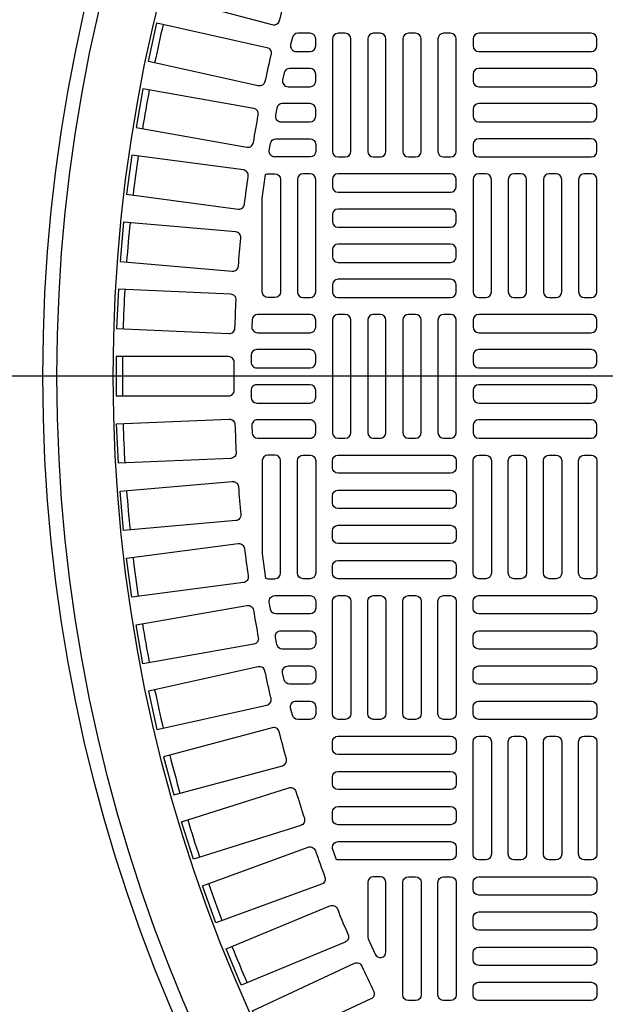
# Model space of a CAD drawing. Extents: x -169 to 6736, y -208 to 3022.
# Tile 69 of 256: x 236 to 244, y 955 to 969. Entities that reach past the tile are written whole.
import ezdxf

# ---------------------------------------------------------------- set-up
doc = ezdxf.new("R2010")
doc.units = 0
doc.header["$MEASUREMENT"] = 0
doc.layers.get('0').update_dxf_attribs({"color": 255, "linetype": 'CONTINUOUS'})
doc.layers.add('TANK-MANHOLE-COVER-40', color=2, linetype='CONTINUOUS')
doc.layers.add('TANK-MANHOLE-COVER-HATCH-40', color=252, linetype='CONTINUOUS')

msp = doc.modelspace()

# ---------------------------------------------------------------- linework, layer by layer
msp.add_line((421.38773, 964.04846), (-169.39339, 964.04846))
at = {"layer": 'TANK-MANHOLE-COVER-40', "color": 4, "linetype": 'Continuous'}
msp.add_circle((258.76906, 964.04846), 22.63902, dxfattribs=at)
at = {"layer": 'TANK-MANHOLE-COVER-40', "color": 1, "linetype": 'Continuous'}
msp.add_circle((258.76906, 964.04846), 22.44094, dxfattribs=at)
at = {"layer": 'TANK-MANHOLE-COVER-40', "color": 2, "linetype": 'Continuous'}
msp.add_circle((258.76906, 964.04846), 21.65354, dxfattribs=at)
at = {"layer": 'TANK-MANHOLE-COVER-HATCH-40', "linetype": 'Continuous'}
for points in [[(239.43876, 969.02501, -0.41709369), (239.34212, 968.96858), (237.82005, 969.37642), (237.9627, 969.90882), (239.48478, 969.50098, -0.41709369), (239.54025, 969.4038, 0.00491171), (239.43876, 969.02501)], [(239.24008, 968.17709, -0.41709369), (239.146, 968.11651), (237.60758, 968.45757), (237.72688, 968.99568), (239.2653, 968.65462, -0.41709369), (239.32496, 968.55995, 0.00491171), (239.24008, 968.17709)], [(239.07858, 967.32132, -0.00491171), (239.14668, 967.70752, 0.41709369), (239.08294, 967.7995), (237.53111, 968.07313), (237.4354, 967.53032), (238.98723, 967.25669, 0.41709369), (239.07858, 967.32132)], [(238.95456, 966.45932, -0.00491171), (239.00575, 966.84812, 0.41709369), (238.93806, 966.93723), (237.37577, 967.14291), (237.30383, 966.59644), (238.86612, 966.39076, 0.41709369), (238.95456, 966.45932)], [(238.86826, 965.59273, -0.00491171), (238.90244, 965.98339, 0.41709369), (238.83093, 966.06947), (237.26116, 966.2068), (237.21312, 965.65772), (238.78289, 965.52038, 0.41709369), (238.86826, 965.59273)], [(238.8094, 964.24454, 0.41709369), (238.73066, 964.32405), (237.15489, 964.32405), (237.15489, 963.77287), (238.73066, 963.77287, 0.41709369), (238.8094, 963.85238, -0.00491171), (238.8094, 964.24454)], [(238.86826, 962.50419, 0.00491171), (238.90244, 962.11353, -0.41709369), (238.83093, 962.02746), (237.26116, 961.89012), (237.21312, 962.4392), (238.78289, 962.57654, -0.41709369), (238.86826, 962.50419)], [(238.95456, 961.6376, 0.00491171), (239.00575, 961.2488, -0.41709369), (238.93806, 961.15969), (237.37577, 960.95401), (237.30383, 961.50048), (238.86612, 961.70616, -0.41709369), (238.95456, 961.6376)], [(239.07858, 960.7756, 0.00491171), (239.14668, 960.3894, -0.41709369), (239.08294, 960.29743), (237.53111, 960.0238), (237.4354, 960.5666), (238.98723, 960.84023, -0.41709369), (239.07858, 960.7756)], [(239.24008, 959.91983, 0.41709369), (239.146, 959.98042), (237.60758, 959.63936), (237.72688, 959.10124), (239.2653, 959.4423, 0.41709369), (239.32496, 959.53697, -0.00491171), (239.24008, 959.91983)], [(239.43876, 959.07192, 0.41709369), (239.34212, 959.12834), (237.82005, 958.7205), (237.9627, 958.1881), (239.48478, 958.59594, 0.41709369), (239.54025, 958.69312, -0.00491171), (239.43876, 959.07192)], [(239.67423, 958.23348, 0.00491171), (239.79215, 957.85947, -0.41709369), (239.74097, 957.75996), (238.23813, 957.28612), (238.07239, 957.81179), (239.57523, 958.28563, -0.41709369), (239.67423, 958.23348)], [(239.94605, 957.40611, 0.00491171), (240.08017, 957.0376, -0.41709369), (240.03338, 956.93595), (238.55264, 956.39701), (238.36413, 956.91495), (239.84487, 957.45389, -0.41709369), (239.94605, 957.40611)], [(240.67851, 956.20518, 0.10680341), (240.68554, 956.17267), (240.78396, 955.95554, 0.80700564), (240.93442, 955.98805), (240.93442, 956.96185, 0.41421356), (240.85568, 957.04059), (240.85568, 957.04059), (240.75725, 957.04059, 0.41421356), (240.67851, 956.96185), (240.67851, 956.96185), (240.67851, 956.18816)], [(240.2537, 956.59138, 0.00491171), (240.40377, 956.22908, -0.41709369), (240.36146, 956.12548), (238.90563, 955.52246), (238.69471, 956.03169), (240.15053, 956.63471, -0.41709369), (240.2537, 956.59138)], [(240.5966, 955.79085, 0.00491171), (240.76233, 955.43544, -0.41709369), (240.72457, 955.3301), (239.29644, 954.66415), (239.0635, 955.16369), (240.49163, 955.82964, -0.41709369), (240.5966, 955.79085)]]:
    msp.add_lwpolyline(points, format="xyb", dxfattribs=at)
for points in [[(239.87142, 968.85161), (239.70024, 968.85161, 0.34573684), (239.62375, 968.79153), (239.59973, 968.69311, 0.48617467), (239.67623, 968.59571), (239.87142, 968.59571), (239.87142, 968.59571, 0.41421356), (239.95016, 968.67445), (239.95016, 968.77287), (239.95016, 968.77287, 0.41421356)], [(239.87142, 968.35948), (239.58502, 968.35948, 0.35291937), (239.50807, 968.29744), (239.48671, 968.19902, 0.47828469), (239.56366, 968.10358), (239.87142, 968.10358), (239.87142, 968.10358, 0.41421356), (239.95016, 968.18232), (239.95016, 968.28074), (239.95016, 968.28074, 0.41421356)], [(239.87142, 967.86736), (239.48303, 967.86736, 0.36009445), (239.40568, 967.80335), (239.38694, 967.70493, 0.47048611), (239.46428, 967.61145), (239.87142, 967.61145, 0.41421356), (239.95016, 967.69019), (239.95016, 967.78862), (239.95016, 967.78862, 0.41421356)], [(239.95016, 967.29649), (239.95016, 967.29649), (239.95016, 967.19807, -0.41421356), (239.87142, 967.11933), (239.37791, 967.11933, -0.46277143), (239.30021, 967.21084), (239.31639, 967.30926, -0.36726762), (239.39408, 967.37523), (239.87142, 967.37523, -0.41421356)], [(239.24839, 966.87609, -0.10672862), (239.28087, 966.88311), (239.28087, 966.88311), (239.3793, 966.88311, -0.41421356), (239.45804, 966.80437), (239.45804, 966.80437), (239.45804, 965.22956, -0.41421356), (239.3793, 965.15082), (239.3793, 965.15082), (239.28087, 965.15082, -0.41421356), (239.20213, 965.22956), (239.20213, 965.22956), (239.20213, 966.53595)], [(239.87142, 965.15082, 0.41421356), (239.95016, 965.22956), (239.95016, 966.80437, 0.41421356), (239.87142, 966.88311), (239.773, 966.88311, 0.41421356), (239.69426, 966.80437), (239.69426, 965.22956, 0.41421356), (239.773, 965.15082)], [(237.18748, 965.26659), (237.16344, 964.71593), (238.73771, 964.6472, 0.41709369), (238.81984, 964.7232, -0.00491171), (238.83695, 965.11498, 0.41709369), (238.76175, 965.19785)], [(239.13584, 964.6587), (239.87142, 964.6587, 0.41421356), (239.95016, 964.73744), (239.95016, 964.83586, 0.41421356), (239.87142, 964.9146), (239.13953, 964.9146, 0.40329122), (239.06084, 964.83881), (239.05715, 964.74038, 0.20378141), (239.07913, 964.68281, 0.20378141)], [(239.12474, 964.16657), (239.87142, 964.16657, 0.41421356), (239.95016, 964.24531), (239.95016, 964.34374, 0.41421356), (239.87142, 964.42248), (239.12596, 964.42248, 0.41056424), (239.04723, 964.34472), (239.046, 964.24629, 0.20053403), (239.06871, 964.18998, 0.20053403)], [(239.12359, 963.93035, 0.41977873), (239.04487, 963.85012), (239.04673, 963.75169, 0.40867021), (239.12546, 963.67445), (239.87142, 963.67445), (239.87142, 963.67445, 0.41421356), (239.95016, 963.75319), (239.95016, 963.85161), (239.95016, 963.85161, 0.41421356), (239.87142, 963.93035)], [(237.18748, 962.83034), (237.16344, 963.38099), (238.73771, 963.44973, -0.41709369), (238.81984, 963.37372, 0.00491171), (238.83695, 962.98194, -0.41709369), (238.76175, 962.89907)], [(239.88298, 963.18317), (239.88679, 963.18383), (239.89056, 963.18468), (239.89428, 963.18571), (239.89795, 963.18692), (239.90156, 963.18831), (239.90509, 963.18988), (239.90854, 963.19162), (239.91191, 963.19352), (239.91517, 963.19559), (239.91833, 963.19782), (239.92138, 963.20019), (239.9243, 963.20272), (239.9271, 963.20538), (239.92977, 963.20818), (239.93229, 963.21111), (239.93467, 963.21415), (239.93689, 963.21731), (239.93896, 963.22058), (239.94087, 963.22394), (239.9426, 963.22739), (239.94417, 963.23093), (239.94556, 963.23453), (239.94677, 963.2382), (239.9478, 963.24193), (239.94865, 963.2457), (239.94931, 963.24951), (239.94979, 963.25334), (239.95007, 963.2572), (239.95016, 963.26106), (239.95016, 963.35948), (239.95007, 963.36335), (239.94979, 963.3672), (239.94931, 963.37104), (239.94865, 963.37485), (239.9478, 963.37862), (239.94677, 963.38234), (239.94556, 963.38601), (239.94417, 963.38962), (239.9426, 963.39315), (239.94087, 963.3966), (239.93896, 963.39997), (239.93689, 963.40323), (239.93467, 963.40639), (239.93229, 963.40944), (239.92977, 963.41236), (239.9271, 963.41516), (239.9243, 963.41783), (239.92138, 963.42035), (239.91833, 963.42273), (239.91517, 963.42495), (239.91191, 963.42702), (239.90854, 963.42893), (239.90509, 963.43067), (239.90156, 963.43223), (239.89795, 963.43362), (239.89428, 963.43483), (239.89056, 963.43587), (239.88679, 963.43671), (239.88298, 963.43737), (239.87914, 963.43785), (239.87529, 963.43813), (239.87142, 963.43823), (239.13584, 963.43823, 0.42522092), (239.05715, 963.35654), (239.06084, 963.25811, 0.40329122), (239.13953, 963.18232), (239.87142, 963.18232), (239.87529, 963.18241), (239.87914, 963.1827)], [(239.24839, 961.22083, 0.10672862), (239.28087, 961.21382), (239.28087, 961.21382), (239.3793, 961.21382, 0.41421356), (239.45804, 961.29256), (239.45804, 961.29256), (239.45804, 962.86736, 0.41421356), (239.3793, 962.9461), (239.3793, 962.9461), (239.28087, 962.9461, 0.41421356), (239.20213, 962.86736), (239.20213, 962.86736), (239.20213, 961.56097)], [(239.87142, 962.9461, -0.41421356), (239.95016, 962.86736), (239.95016, 961.29256, -0.41421356), (239.87142, 961.21382), (239.773, 961.21382, -0.41421356), (239.69426, 961.29256), (239.69426, 962.86736, -0.41421356), (239.773, 962.9461)], [(239.37791, 960.9776), (239.87142, 960.9776, -0.41421356), (239.95016, 960.89886), (239.95016, 960.80043), (239.95016, 960.80043, -0.41421356), (239.87142, 960.72169), (239.39408, 960.72169, -0.36726762), (239.31639, 960.78766), (239.30021, 960.88609, -0.46277143)], [(239.87142, 960.48547, -0.41421356), (239.95016, 960.40673), (239.95016, 960.3083), (239.95016, 960.3083, -0.41421356), (239.87142, 960.22956), (239.48303, 960.22956, -0.36009445), (239.40568, 960.29357), (239.38694, 960.39199, -0.47048611), (239.46428, 960.48547)], [(239.56366, 959.99334), (239.87142, 959.99334), (239.87142, 959.99334, -0.41421356), (239.95016, 959.9146), (239.95016, 959.81618), (239.95016, 959.81618, -0.41421356), (239.87142, 959.73744), (239.58502, 959.73744, -0.35291937), (239.50807, 959.79948), (239.48671, 959.8979, -0.47828469)], [(239.67623, 959.50122), (239.87142, 959.50122), (239.87142, 959.50122, -0.41421356), (239.95016, 959.42248), (239.95016, 959.32405), (239.95016, 959.32405, -0.41421356), (239.87142, 959.24531), (239.70024, 959.24531, -0.34573684), (239.62375, 959.30539), (239.59973, 959.40381, -0.48617467)], [(240.18639, 958.93035, -0.41421356), (240.26513, 959.00909), (241.83993, 959.00909, -0.41421356), (241.91867, 958.93035), (241.91867, 958.83193, -0.41421356), (241.83993, 958.75319), (240.26513, 958.75319, -0.41421356), (240.18639, 958.83193)], [(240.18639, 958.43823, -0.41421356), (240.26513, 958.51697), (241.83993, 958.51697, -0.41421356), (241.91867, 958.43823), (241.91867, 958.3398, -0.41421356), (241.83993, 958.26106), (240.26513, 958.26106, -0.41421356), (240.18639, 958.3398)], [(240.18639, 957.9461, -0.41421356), (240.26513, 958.02484), (241.83993, 958.02484, -0.41421356), (241.91867, 957.9461), (241.91867, 957.84767, -0.41421356), (241.83993, 957.76893), (240.26513, 957.76893, -0.41421356), (240.18639, 957.84767)], [(240.18639, 957.43511), (240.18639, 957.45397, -0.41421356), (240.26513, 957.53271), (241.83993, 957.53271, -0.41421356), (241.91867, 957.45397), (241.91867, 957.35555, -0.41421356), (241.83993, 957.27681), (240.26513, 957.27681, -0.07385003), (240.24224, 957.28021)], [(241.3478, 957.04059, -0.41421356), (241.42654, 956.96185), (241.42654, 955.38704, -0.41421356), (241.3478, 955.3083), (241.24938, 955.3083, -0.41421356), (241.17064, 955.38704), (241.17064, 956.96185, -0.41421356), (241.24938, 957.04059)], [(241.83993, 957.04059, -0.41421356), (241.91867, 956.96185), (241.91867, 955.38704, -0.41421356), (241.83993, 955.3083), (241.7415, 955.3083, -0.41421356), (241.66276, 955.38704), (241.66276, 956.96185, -0.41421356), (241.7415, 957.04059)]]:
    msp.add_lwpolyline(points, format="xyb", close=True, dxfattribs=at)
at = {"layer": 'TANK-MANHOLE-COVER-HATCH-40', "linetype": 'Continuous', "flags": 128}
for points in [[(240.36355, 967.11933, 0.41421356), (240.44229, 967.19807), (240.44229, 968.77287, 0.41421356), (240.36355, 968.85161), (240.26513, 968.85161, 0.41421356), (240.18639, 968.77287), (240.18639, 967.19807, 0.41421356), (240.26513, 967.11933)], [(240.85568, 967.11933, 0.41421356), (240.93442, 967.19807), (240.93442, 968.77287, 0.41421356), (240.85568, 968.85161), (240.75725, 968.85161, 0.41421356), (240.67851, 968.77287), (240.67851, 967.19807, 0.41421356), (240.75725, 967.11933)], [(241.3478, 967.11933, 0.41421356), (241.42654, 967.19807), (241.42654, 968.77287, 0.41421356), (241.3478, 968.85161), (241.24938, 968.85161, 0.41421356), (241.17064, 968.77287), (241.17064, 967.19807, 0.41421356), (241.24938, 967.11933)], [(241.83993, 967.11933, 0.41421356), (241.91867, 967.19807), (241.91867, 968.77287, 0.41421356), (241.83993, 968.85161), (241.7415, 968.85161, 0.41421356), (241.66276, 968.77287), (241.66276, 967.19807, 0.41421356), (241.7415, 967.11933)], [(243.88717, 968.77287, 0.41421356), (243.80843, 968.85161), (242.23363, 968.85161, 0.41421356), (242.15489, 968.77287), (242.15489, 968.67445, 0.41421356), (242.23363, 968.59571), (243.80843, 968.59571, 0.41421356), (243.88717, 968.67445)], [(243.88717, 968.28074, 0.41421356), (243.80843, 968.35948), (242.23363, 968.35948, 0.41421356), (242.15489, 968.28074), (242.15489, 968.18232, 0.41421356), (242.23363, 968.10358), (243.80843, 968.10358, 0.41421356), (243.88717, 968.18232)], [(243.88717, 967.78862, 0.41421356), (243.80843, 967.86736), (242.23363, 967.86736, 0.41421356), (242.15489, 967.78862), (242.15489, 967.69019, 0.41421356), (242.23363, 967.61145), (243.80843, 967.61145, 0.41421356), (243.88717, 967.69019)], [(243.88717, 967.29649, 0.41421356), (243.80843, 967.37523), (242.23363, 967.37523, 0.41421356), (242.15489, 967.29649), (242.15489, 967.19807, 0.41421356), (242.23363, 967.11933), (243.80843, 967.11933, 0.41421356), (243.88717, 967.19807)], [(240.18639, 966.70594, 0.41421356), (240.26513, 966.6272), (241.83993, 966.6272, 0.41421356), (241.91867, 966.70594), (241.91867, 966.80437, 0.41421356), (241.83993, 966.88311), (240.26513, 966.88311, 0.41421356), (240.18639, 966.80437)], [(242.33205, 965.15082, 0.41421356), (242.41079, 965.22956), (242.41079, 966.80437, 0.41421356), (242.33205, 966.88311), (242.23363, 966.88311, 0.41421356), (242.15489, 966.80437), (242.15489, 965.22956, 0.41421356), (242.23363, 965.15082)], [(242.82418, 965.15082, 0.41421356), (242.90292, 965.22956), (242.90292, 966.80437, 0.41421356), (242.82418, 966.88311), (242.72576, 966.88311, 0.41421356), (242.64702, 966.80437), (242.64702, 965.22956, 0.41421356), (242.72576, 965.15082)], [(243.31631, 965.15082, 0.41421356), (243.39505, 965.22956), (243.39505, 966.80437, 0.41421356), (243.31631, 966.88311), (243.21788, 966.88311, 0.41421356), (243.13914, 966.80437), (243.13914, 965.22956, 0.41421356), (243.21788, 965.15082)], [(243.80843, 965.15082, 0.41421356), (243.88717, 965.22956), (243.88717, 966.80437, 0.41421356), (243.80843, 966.88311), (243.71001, 966.88311, 0.41421356), (243.63127, 966.80437), (243.63127, 965.22956, 0.41421356), (243.71001, 965.15082)], [(240.18639, 966.21382, 0.41421356), (240.26513, 966.13508), (241.83993, 966.13508, 0.41421356), (241.91867, 966.21382), (241.91867, 966.31224, 0.41421356), (241.83993, 966.39098), (240.26513, 966.39098, 0.41421356), (240.18639, 966.31224)], [(240.18639, 965.72169, 0.41421356), (240.26513, 965.64295), (241.83993, 965.64295, 0.41421356), (241.91867, 965.72169), (241.91867, 965.82011, 0.41421356), (241.83993, 965.89886), (240.26513, 965.89886, 0.41421356), (240.18639, 965.82011)], [(240.18639, 965.22956, 0.41421356), (240.26513, 965.15082), (241.83993, 965.15082, 0.41421356), (241.91867, 965.22956), (241.91867, 965.32799, 0.41421356), (241.83993, 965.40673), (240.26513, 965.40673, 0.41421356), (240.18639, 965.32799)], [(240.36355, 963.18232, 0.41421356), (240.44229, 963.26106), (240.44229, 964.83586, 0.41421356), (240.36355, 964.9146), (240.26513, 964.9146, 0.41421356), (240.18639, 964.83586), (240.18639, 963.26106, 0.41421356), (240.26513, 963.18232)], [(240.85568, 963.18232, 0.41421356), (240.93442, 963.26106), (240.93442, 964.83586, 0.41421356), (240.85568, 964.9146), (240.75725, 964.9146, 0.41421356), (240.67851, 964.83586), (240.67851, 963.26106, 0.41421356), (240.75725, 963.18232)], [(241.3478, 963.18232, 0.41421356), (241.42654, 963.26106), (241.42654, 964.83586, 0.41421356), (241.3478, 964.9146), (241.24938, 964.9146, 0.41421356), (241.17064, 964.83586), (241.17064, 963.26106, 0.41421356), (241.24938, 963.18232)], [(241.83993, 963.18232, 0.41421356), (241.91867, 963.26106), (241.91867, 964.83586, 0.41421356), (241.83993, 964.9146), (241.7415, 964.9146, 0.41421356), (241.66276, 964.83586), (241.66276, 963.26106, 0.41421356), (241.7415, 963.18232)], [(243.88717, 964.83586, 0.41421356), (243.80843, 964.9146), (242.23363, 964.9146, 0.41421356), (242.15489, 964.83586), (242.15489, 964.73744, 0.41421356), (242.23363, 964.6587), (243.80843, 964.6587, 0.41421356), (243.88717, 964.73744)], [(243.88717, 964.34374, 0.41421356), (243.80843, 964.42248), (242.23363, 964.42248, 0.41421356), (242.15489, 964.34374), (242.15489, 964.24531, 0.41421356), (242.23363, 964.16657), (243.80843, 964.16657, 0.41421356), (243.88717, 964.24531)], [(243.88717, 963.85161, 0.41421356), (243.80843, 963.93035), (242.23363, 963.93035, 0.41421356), (242.15489, 963.85161), (242.15489, 963.75319, 0.41421356), (242.23363, 963.67445), (243.80843, 963.67445, 0.41421356), (243.88717, 963.75319)], [(243.88717, 963.35948, 0.41421356), (243.80843, 963.43823), (242.23363, 963.43823, 0.41421356), (242.15489, 963.35948), (242.15489, 963.26106, 0.41421356), (242.23363, 963.18232), (243.80843, 963.18232, 0.41421356), (243.88717, 963.26106)], [(240.18639, 962.86736, -0.41421356), (240.26513, 962.9461), (241.83993, 962.9461, -0.41421356), (241.91867, 962.86736), (241.91867, 962.76893, -0.41421356), (241.83993, 962.69019), (240.26513, 962.69019, -0.41421356), (240.18639, 962.76893)], [(242.33205, 962.9461, -0.41421356), (242.41079, 962.86736), (242.41079, 961.29256, -0.41421356), (242.33205, 961.21382), (242.23363, 961.21382, -0.41421356), (242.15489, 961.29256), (242.15489, 962.86736, -0.41421356), (242.23363, 962.9461)], [(242.82418, 962.9461, -0.41421356), (242.90292, 962.86736), (242.90292, 961.29256, -0.41421356), (242.82418, 961.21382), (242.72576, 961.21382, -0.41421356), (242.64702, 961.29256), (242.64702, 962.86736, -0.41421356), (242.72576, 962.9461)], [(243.31631, 962.9461, -0.41421356), (243.39505, 962.86736), (243.39505, 961.29256, -0.41421356), (243.31631, 961.21382), (243.21788, 961.21382, -0.41421356), (243.13914, 961.29256), (243.13914, 962.86736, -0.41421356), (243.21788, 962.9461)], [(243.80843, 962.9461, -0.41421356), (243.88717, 962.86736), (243.88717, 961.29256, -0.41421356), (243.80843, 961.21382), (243.71001, 961.21382, -0.41421356), (243.63127, 961.29256), (243.63127, 962.86736, -0.41421356), (243.71001, 962.9461)], [(240.18639, 962.37523, -0.41421356), (240.26513, 962.45397), (241.83993, 962.45397, -0.41421356), (241.91867, 962.37523), (241.91867, 962.27681, -0.41421356), (241.83993, 962.19807), (240.26513, 962.19807, -0.41421356), (240.18639, 962.27681)], [(240.18639, 961.88311, -0.41421356), (240.26513, 961.96185), (241.83993, 961.96185, -0.41421356), (241.91867, 961.88311), (241.91867, 961.78468, -0.41421356), (241.83993, 961.70594), (240.26513, 961.70594, -0.41421356), (240.18639, 961.78468)], [(240.18639, 961.39098, -0.41421356), (240.26513, 961.46972), (241.83993, 961.46972, -0.41421356), (241.91867, 961.39098), (241.91867, 961.29256, -0.41421356), (241.83993, 961.21382), (240.26513, 961.21382, -0.41421356), (240.18639, 961.29256)], [(240.36355, 960.9776, -0.41421356), (240.44229, 960.89886), (240.44229, 959.32405, -0.41421356), (240.36355, 959.24531), (240.26513, 959.24531, -0.41421356), (240.18639, 959.32405), (240.18639, 960.89886, -0.41421356), (240.26513, 960.9776)], [(240.85568, 960.9776, -0.41421356), (240.93442, 960.89886), (240.93442, 959.32405, -0.41421356), (240.85568, 959.24531), (240.75725, 959.24531, -0.41421356), (240.67851, 959.32405), (240.67851, 960.89886, -0.41421356), (240.75725, 960.9776)], [(241.3478, 960.9776, -0.41421356), (241.42654, 960.89886), (241.42654, 959.32405, -0.41421356), (241.3478, 959.24531), (241.24938, 959.24531, -0.41421356), (241.17064, 959.32405), (241.17064, 960.89886, -0.41421356), (241.24938, 960.9776)], [(241.83993, 960.9776, -0.41421356), (241.91867, 960.89886), (241.91867, 959.32405, -0.41421356), (241.83993, 959.24531), (241.7415, 959.24531, -0.41421356), (241.66276, 959.32405), (241.66276, 960.89886, -0.41421356), (241.7415, 960.9776)], [(243.88717, 960.80043, -0.41421356), (243.80843, 960.72169), (242.23363, 960.72169, -0.41421356), (242.15489, 960.80043), (242.15489, 960.89886, -0.41421356), (242.23363, 960.9776), (243.80843, 960.9776, -0.41421356), (243.88717, 960.89886)], [(243.88717, 960.3083, -0.41421356), (243.80843, 960.22956), (242.23363, 960.22956, -0.41421356), (242.15489, 960.3083), (242.15489, 960.40673, -0.41421356), (242.23363, 960.48547), (243.80843, 960.48547, -0.41421356), (243.88717, 960.40673)], [(243.88717, 959.81618, -0.41421356), (243.80843, 959.73744), (242.23363, 959.73744, -0.41421356), (242.15489, 959.81618), (242.15489, 959.9146, -0.41421356), (242.23363, 959.99334), (243.80843, 959.99334, -0.41421356), (243.88717, 959.9146)], [(243.88717, 959.32405, -0.41421356), (243.80843, 959.24531), (242.23363, 959.24531, -0.41421356), (242.15489, 959.32405), (242.15489, 959.42248, -0.41421356), (242.23363, 959.50122), (243.80843, 959.50122, -0.41421356), (243.88717, 959.42248)], [(242.33205, 959.00909, -0.41421356), (242.41079, 958.93035), (242.41079, 957.35555, -0.41421356), (242.33205, 957.27681), (242.23363, 957.27681, -0.41421356), (242.15489, 957.35555), (242.15489, 958.93035, -0.41421356), (242.23363, 959.00909)], [(242.82418, 959.00909, -0.41421356), (242.90292, 958.93035), (242.90292, 957.35555, -0.41421356), (242.82418, 957.27681), (242.72576, 957.27681, -0.41421356), (242.64702, 957.35555), (242.64702, 958.93035, -0.41421356), (242.72576, 959.00909)], [(243.31631, 959.00909, -0.41421356), (243.39505, 958.93035), (243.39505, 957.35555, -0.41421356), (243.31631, 957.27681), (243.21788, 957.27681, -0.41421356), (243.13914, 957.35555), (243.13914, 958.93035, -0.41421356), (243.21788, 959.00909)], [(243.80843, 959.00909, -0.41421356), (243.88717, 958.93035), (243.88717, 957.35555, -0.41421356), (243.80843, 957.27681), (243.71001, 957.27681, -0.41421356), (243.63127, 957.35555), (243.63127, 958.93035, -0.41421356), (243.71001, 959.00909)], [(243.88717, 956.86342, -0.41421356), (243.80843, 956.78468), (242.23363, 956.78468, -0.41421356), (242.15489, 956.86342), (242.15489, 956.96185, -0.41421356), (242.23363, 957.04059), (243.80843, 957.04059, -0.41421356), (243.88717, 956.96185)], [(243.88717, 956.3713, -0.41421356), (243.80843, 956.29256), (242.23363, 956.29256, -0.41421356), (242.15489, 956.3713), (242.15489, 956.46972, -0.41421356), (242.23363, 956.54846), (243.80843, 956.54846, -0.41421356), (243.88717, 956.46972)], [(243.88717, 955.87917, -0.41421356), (243.80843, 955.80043), (242.23363, 955.80043, -0.41421356), (242.15489, 955.87917), (242.15489, 955.9776, -0.41421356), (242.23363, 956.05634), (243.80843, 956.05634, -0.41421356), (243.88717, 955.9776)], [(243.88717, 955.38704, -0.41421356), (243.80843, 955.3083), (242.23363, 955.3083, -0.41421356), (242.15489, 955.38704), (242.15489, 955.48547, -0.41421356), (242.23363, 955.56421), (243.80843, 955.56421, -0.41421356), (243.88717, 955.48547)]]:
    msp.add_lwpolyline(points, format="xyb", close=True, dxfattribs=at)
at = {"layer": 'TANK-MANHOLE-COVER-HATCH-40', "linetype": 'Continuous'}
for start, end in [(166.766426, 168.233574), (169.266426, 170.733574), (171.766426, 173.233574), (174.266426, 175.733574), (176.766426, 178.233574), (179.266426, 180.733574), (181.766426, 183.233574), (184.266426, 185.733574), (186.766426, 188.233574), (189.266426, 190.733574), (191.766426, 193.233574), (194.266426, 195.733574), (196.766426, 198.233574), (199.266426, 200.733574), (201.766426, 203.233574)]:
    msp.add_arc((258.76906, 964.04846), 21.52559, start, end, dxfattribs=at)

doc.saveas('drawing.dxf')
